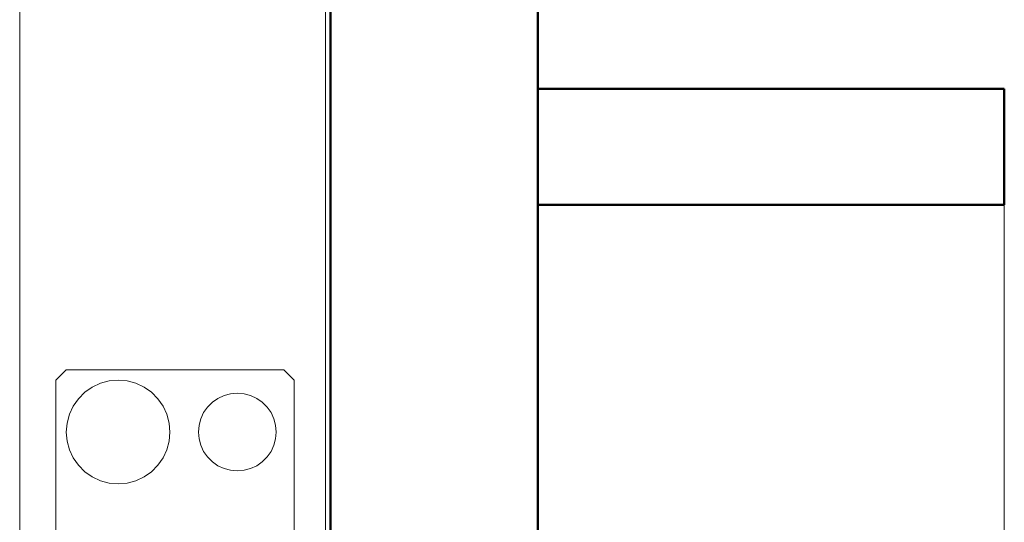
# Model space of a CAD drawing. Header units: millimetres. Extents: x -121 to 21848, y 1231 to 38988.
# Tile 69 of 70: x 19948 to 21848, y 35837 to 36807. Entities that reach past the tile are written whole.
import ezdxf

# ---------------------------------------------------------------- set-up
doc = ezdxf.new("R2010")
doc.units = ezdxf.units.MM
for name, color, linetype, lineweight in [('A-GENM-____-OTLN', 13, 'Continuous', 20), ('A-PART-____-MCUT', 2, 'Continuous', 50), ('A-PART-____-OTLN', 2, 'Continuous', 20), ('A-WALL-____-MCUT', 113, 'Continuous', 50), ('A-WALL-____-OTLN', 113, 'Continuous', 20), ('I-FURN-____-MCUT', 30, 'Continuous', 9), ('I-FURN-____-OTLN', 30, 'Continuous', 20), ('S-STRS-____-MCUT', 31, 'Continuous', 50), ('S-STRS-____-OTLN', 31, 'Continuous', 20)]:
    doc.layers.add(name, color=color, linetype=linetype, lineweight=lineweight)

# ---------------------------------------------------------------- blocks, each defined once
blk = doc.blocks.new('Прямая форма - V line-609324-В_Этаж 01_Канализация')
at = {"layer": 'A-WALL-____-MCUT', "color": 253}
for p, q in [((3619.9, 0), (0, 0)), ((0, -400), (3619.9, -400))]:
    blk.add_line(p, q, dxfattribs=at)
blk = doc.blocks.new('Прямая форма - SW - 003-609325-В_Этаж 01_Канализация')
blk.add_blockref('Прямая форма - V line-609324-В_Этаж 01_Канализация', (0, 0))
blk = doc.blocks.new('Прямая форма - V line-609776-В_Этаж 01_Канализация')
at = {"layer": 'I-FURN-____-MCUT', "color": 53}
for p, q in [((0, -3600), (0, 0)), ((-10, -10), (-10, -3600))]:
    blk.add_line(p, q, dxfattribs=at)
at = {"layer": 'I-FURN-____-OTLN', "color": 9}
for p, q in [((-600, -3600), (-600, -600)), ((-510, -2456.6), (-530, -2476.6)), ((-510, -2456.6), (-530, -2476.6)), ((-90, -2456.6), (-510, -2456.6)), ((-90, -2456.6), (-510, -2456.6)), ((-70, -2476.6), (-90, -2456.6)), ((-70, -2476.6), (-90, -2456.6)), ((-530, -2476.6), (-530, -2976.6)), ((-530, -2476.6), (-530, -2976.6)), ((-444.2, -2482.6), (-460, -2490)), ((-427.4, -2478.1), (-444.2, -2482.6)), ((-410, -2476.6), (-427.4, -2478.1)), ((-392.6, -2478.1), (-410, -2476.6)), ((-375.8, -2482.6), (-392.6, -2478.1)), ((-360, -2490), (-375.8, -2482.6)), ((-70, -2976.6), (-70, -2476.6)), ((-70, -2976.6), (-70, -2476.6)), ((-474.3, -2500), (-486.6, -2512.3)), ((-460, -2490), (-474.3, -2500)), ((-345.7, -2500), (-360, -2490)), ((-333.4, -2512.3), (-345.7, -2500)), ((-205.7, -2506.1), (-217.5, -2511.7)), ((-193, -2502.8), (-205.7, -2506.1)), ((-180, -2501.6), (-193, -2502.8)), ((-167, -2502.8), (-180, -2501.6)), ((-154.3, -2506.1), (-167, -2502.8)), ((-142.5, -2511.7), (-154.3, -2506.1)), ((-496.6, -2526.6), (-504, -2542.4)), ((-486.6, -2512.3), (-496.6, -2526.6)), ((-323.4, -2526.6), (-333.4, -2512.3)), ((-316, -2542.4), (-323.4, -2526.6)), ((-228.2, -2519.2), (-237.5, -2528.4)), ((-217.5, -2511.7), (-228.2, -2519.2)), ((-131.8, -2519.2), (-142.5, -2511.7)), ((-122.5, -2528.4), (-131.8, -2519.2)), ((-504, -2542.4), (-508.5, -2559.3)), ((-311.5, -2559.3), (-316, -2542.4)), ((-245, -2539.1), (-250.5, -2551)), ((-237.5, -2528.4), (-245, -2539.1)), ((-115, -2539.1), (-122.5, -2528.4)), ((-109.5, -2551), (-115, -2539.1)), ((-508.5, -2559.3), (-510, -2576.6)), ((-310, -2576.6), (-311.5, -2559.3)), ((-253.9, -2563.6), (-255, -2576.6)), ((-250.5, -2551), (-253.9, -2563.6)), ((-106.1, -2563.6), (-109.5, -2551)), ((-105, -2576.6), (-106.1, -2563.6)), ((-510, -2576.6), (-508.5, -2594)), ((-311.5, -2594), (-310, -2576.6)), ((-255, -2576.6), (-253.9, -2589.6)), ((-106.1, -2589.6), (-105, -2576.6)), ((-508.5, -2594), (-504, -2610.8)), ((-316, -2610.8), (-311.5, -2594)), ((-253.9, -2589.6), (-250.5, -2602.3)), ((-250.5, -2602.3), (-245, -2614.1)), ((-115, -2614.1), (-109.5, -2602.3)), ((-109.5, -2602.3), (-106.1, -2589.6)), ((-504, -2610.8), (-496.6, -2626.6)), ((-323.4, -2626.6), (-316, -2610.8)), ((-245, -2614.1), (-237.5, -2624.8)), ((-122.5, -2624.8), (-115, -2614.1)), ((-496.6, -2626.6), (-486.6, -2640.9)), ((-486.6, -2640.9), (-474.3, -2653.2)), ((-345.7, -2653.2), (-333.4, -2640.9)), ((-333.4, -2640.9), (-323.4, -2626.6)), ((-237.5, -2624.8), (-228.2, -2634.1)), ((-228.2, -2634.1), (-217.5, -2641.6)), ((-142.5, -2641.6), (-131.8, -2634.1)), ((-131.8, -2634.1), (-122.5, -2624.8)), ((-474.3, -2653.2), (-460, -2663.2)), ((-360, -2663.2), (-345.7, -2653.2)), ((-217.5, -2641.6), (-205.7, -2647.1)), ((-205.7, -2647.1), (-193, -2650.5)), ((-193, -2650.5), (-180, -2651.6)), ((-180, -2651.6), (-167, -2650.5)), ((-167, -2650.5), (-154.3, -2647.1)), ((-154.3, -2647.1), (-142.5, -2641.6)), ((-460, -2663.2), (-444.2, -2670.6)), ((-444.2, -2670.6), (-427.4, -2675.1)), ((-427.4, -2675.1), (-410, -2676.6)), ((-410, -2676.6), (-392.6, -2675.1)), ((-392.6, -2675.1), (-375.8, -2670.6)), ((-375.8, -2670.6), (-360, -2663.2))]:
    blk.add_line(p, q, dxfattribs=at)
blk = doc.blocks.new('Прямая форма - FU - 052-609777-В_Этаж 01_Канализация')
blk.add_blockref('Прямая форма - V line-609776-В_Этаж 01_Канализация', (0, 0))
blk = doc.blocks.new('Прямая форма - V line-609825-В_Этаж 01_Канализация')
at = {"layer": 'A-GENM-____-OTLN', "lineweight": 9}
blk.add_line((900, 1184.8), (900, 50.7), dxfattribs=at)
blk = doc.blocks.new('Прямая форма - SLA - 011-609826-В_Этаж 01_Канализация')
blk.add_blockref('Прямая форма - V line-609825-В_Этаж 01_Канализация', (0, 0))
blk = doc.blocks.new('Family - V line-610000-В_Этаж 01_Канализация')
at = {"layer": 'S-STRS-____-MCUT', "color": 253}
for p, q in [((0, -40), (-900, -40)), ((-900, -40), (-900, -263.9)), ((0, -263.9), (0, -40)), ((-900, -263.9), (0, -263.9))]:
    blk.add_line(p, q, dxfattribs=at)
blk = doc.blocks.new('Family - Concrete - Structural-610001-В_Этаж 01_Канализация')
blk.add_blockref('Family - V line-610000-В_Этаж 01_Канализация', (0, 0))
blk = doc.blocks.new('Family - STAIR - 001-610002-В_Этаж 01_Канализация')
blk.add_blockref('Family - Concrete - Structural-610001-В_Этаж 01_Канализация', (0, 0))
blk = doc.blocks.new('Family - V line-610004-В_Этаж 01_Канализация')
at = {"layer": 'A-PART-____-MCUT', "color": 253}
for p, q in [((0, -40), (-900, -40)), ((-900, -40), (-900, -263.9)), ((0, -263.9), (0, -40)), ((-900, -263.9), (0, -263.9))]:
    blk.add_line(p, q, dxfattribs=at)
blk = doc.blocks.new('Family - Concrete - Structural-610005-В_Этаж 01_Канализация')
blk.add_blockref('Family - V line-610004-В_Этаж 01_Канализация', (0, 0))
blk = doc.blocks.new('V line_ifc_RVT-1-В_Этаж 01_Канализация')
at = {"layer": 'A-GENM-____-OTLN', "color": 9, "lineweight": 20}
blk.add_blockref('Прямая форма - SLA - 011-609826-В_Этаж 01_Канализация', (40703.2, 35264.7), dxfattribs=at)
at = {"layer": 'A-PART-____-OTLN', "color": 9, "lineweight": 20, "rotation": 180}
blk.add_blockref('Family - Concrete - Structural-610005-В_Этаж 01_Канализация', (40703.2, 36409.5), dxfattribs=at)
at = {"layer": 'A-WALL-____-OTLN', "color": 9, "lineweight": 20, "rotation": 270}
blk.add_blockref('Прямая форма - SW - 003-609325-В_Этаж 01_Канализация', (40703.2, 38587.6), dxfattribs=at)
at = {"layer": 'I-FURN-____-OTLN', "color": 9, "lineweight": 20}
blk.add_blockref('Прямая форма - FU - 052-609777-В_Этаж 01_Канализация', (40303.2, 38587.6), dxfattribs=at)
at = {"layer": 'S-STRS-____-OTLN', "color": 9, "lineweight": 20, "rotation": 180}
blk.add_blockref('Family - STAIR - 001-610002-В_Этаж 01_Канализация', (40703.2, 36409.5), dxfattribs=at)

msp = doc.modelspace()

# ---------------------------------------------------------------- block references
at = {"lineweight": 9}
msp.add_blockref('V line_ifc_RVT-1-В_Этаж 01_Канализация', (-19755.2921, 0), dxfattribs=at)

doc.saveas('drawing.dxf')
